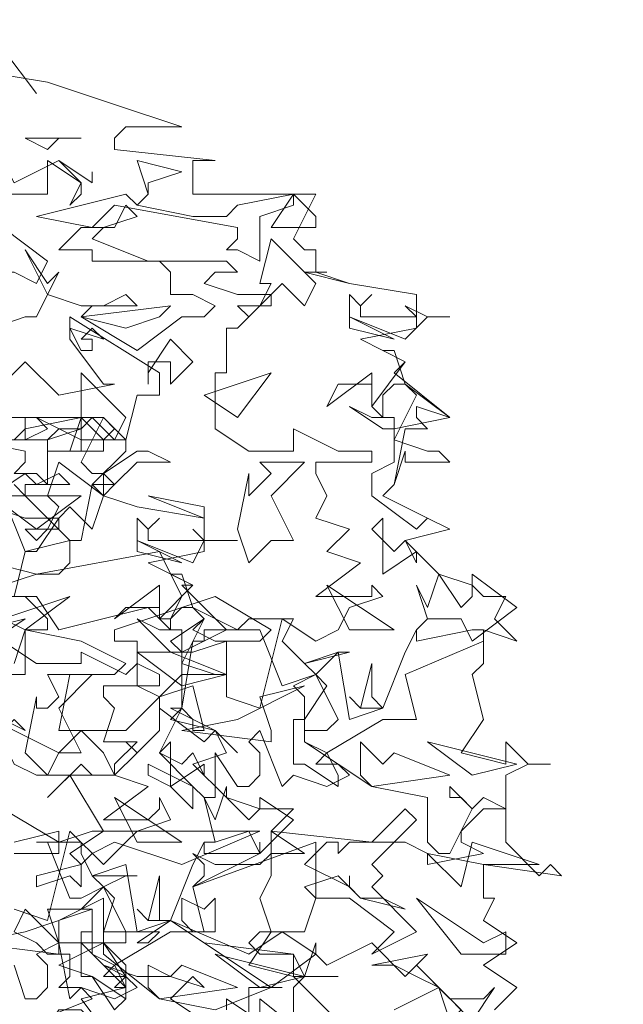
# Model space of a CAD drawing. Header units: millimetres. Extents: x 4234 to 4704, y 1542 to 2004.
# Tile 233 of 256: x 4509 to 4514, y 1785 to 1794. Entities that reach past the tile are written whole.
import ezdxf

# ---------------------------------------------------------------- set-up
doc = ezdxf.new("R2010")
doc.units = ezdxf.units.MM
doc.layers.add('BOD', color=40, linetype='Continuous')
doc.layers.add('DIMENSIONS', color=7, linetype='Continuous')

# ---------------------------------------------------------------- blocks, each defined once
blk = doc.blocks.new('A$Cf9015526')
at = {"color": 116, "lineweight": 0, "true_color": 0x136734}
for points in [[(1.6877, 3.642), (1.7544, 3.5532), (1.6877, 3.642)], [(1.6433, 3.5976), (1.7766, 3.5754), (1.9098, 3.5309), (2.0431, 3.4865), (1.932, 3.4865), (1.9098, 3.4643), (1.9098, 3.4421), (2.1097, 3.4199), (2.0875, 3.4199), (2.0653, 3.4199), (2.0653, 3.3533), (2.3095, 3.3533), (2.2651, 3.2645), (2.2873, 3.2423), (2.3095, 3.2423), (2.3095, 3.1978), (2.2873, 3.1978), (2.3762, 3.1756), (2.5094, 3.1534), (2.5094, 3.0868), (2.3984, 3.0646), (2.4872, 3.0202), (2.465, 2.998), (2.576, 2.9091), (2.465, 2.8869), (2.465, 2.8647), (2.5316, 2.8425), (2.5538, 2.8425), (2.576, 2.8203), (2.4872, 2.8203), (2.4872, 2.8425), (2.465, 2.7759), (2.4428, 2.7537), (2.5316, 2.7093), (2.576, 2.6871), (2.4872, 2.6649), (2.5538, 2.5982), (2.6204, 2.576), (2.6427, 2.5538), (2.6871, 2.5538), (2.6649, 2.5094), (2.7093, 2.465), (2.6427, 2.4872), (2.6427, 2.4206), (2.6204, 2.3984), (2.6427, 2.3095), (2.5982, 2.2429), (2.6871, 2.2207), (2.6871, 2.2651), (2.7315, 2.2207), (2.7759, 2.2207), (2.7315, 2.2207), (2.6871, 2.1985), (2.6871, 2.0653), (2.7537, 1.9986), (2.7759, 2.0209), (2.7981, 1.9986), (2.6427, 2.0209), (2.6427, 1.9542), (2.6649, 1.9542), (2.6427, 1.9098), (2.7093, 1.8654), (2.6427, 1.821), (2.7093, 1.7766), (2.6649, 1.7322)], [(2.1097, 1.7322), (2.2207, 1.7766), (2.2429, 1.7766), (2.2207, 1.7766), (2.1763, 1.7766), (2.1763, 1.71)], [(2.1985, 1.71), (2.1985, 1.7544), (2.3095, 1.6655)], [(2.354, 1.71), (2.2651, 1.7988), (2.2873, 1.7988), (2.3095, 1.8654), (2.3095, 1.8432), (2.3318, 1.821), (2.4206, 1.8654), (2.4872, 1.7988), (2.5094, 1.821), (2.576, 1.7544), (2.6427, 1.7544), (2.6649, 1.7766), (2.6204, 1.71), (2.5538, 1.7766), (2.465, 1.7322)], [(1.71, 2.0653), (1.7988, 2.0875), (1.7988, 2.0653), (1.8654, 2.0875), (1.8876, 2.0875), (1.821, 2.1985), (1.7766, 2.1541), (1.8432, 2.2207), (1.8654, 2.1985), (1.9098, 2.1985), (1.9542, 2.2429), (1.932, 2.2651), (1.9542, 2.2429), (1.9986, 2.2873), (1.9986, 2.3318), (1.9986, 2.354), (1.932, 2.2873), (1.9098, 2.2873), (1.8876, 2.2873), (1.7988, 2.2873), (1.821, 2.3984), (1.9098, 2.3984), (1.932, 2.4206), (1.8432, 2.465), (1.7322, 2.4872), (1.7322, 2.465), (1.7322, 2.4206), (1.7322, 2.3984), (1.6877, 2.3984)], [(1.71, 2.4206), (1.7322, 2.4872), (1.7544, 2.4872), (1.7766, 2.4872), (1.7766, 2.5094), (1.7322, 2.5538), (1.6877, 2.5538), (1.7544, 2.5538), (1.7988, 2.4872), (1.9764, 2.5316), (1.9986, 2.5094), (2.0209, 2.5094), (2.0431, 2.5538), (1.9986, 2.6427), (1.7544, 2.5982), (1.7988, 2.5982), (1.821, 2.6205), (1.821, 2.6649), (1.7322, 2.6427), (1.6877, 2.7537)], [(1.6655, 2.7537), (1.7322, 2.7981), (1.7544, 2.7759), (1.7988, 2.7981), (1.821, 2.7759), (1.7322, 2.7759), (1.7322, 2.7537), (1.821, 2.6649), (1.8432, 2.6649), (1.8654, 2.7759), (1.932, 2.8425), (1.932, 2.8647), (1.9098, 2.8647), (1.8432, 2.8647), (1.8432, 2.8869), (1.7988, 2.8869), (1.7766, 2.8647), (1.7544, 2.8647), (1.71, 2.8647)], [(1.71, 2.9091), (1.7322, 2.9091), (1.7322, 2.8647), (1.7766, 2.8869), (1.7544, 2.9091), (1.8432, 2.8647), (1.8876, 2.8647), (1.9098, 2.8869), (1.8876, 2.9091), (1.932, 2.8647), (1.9542, 2.9536), (1.9764, 2.9536), (1.9986, 2.9536), (1.9986, 2.998), (1.821, 3.109), (1.821, 3.0646), (1.8876, 2.9758), (1.9098, 2.9758), (1.7988, 2.9536), (1.7322, 3.0202), (1.6877, 2.9758)], [(1.6655, 3.0868), (1.7322, 3.109), (1.7544, 3.109), (1.7766, 3.1534), (1.7322, 3.2423), (1.7766, 3.1756), (1.7988, 3.1978), (1.7766, 3.1534), (1.8432, 3.1312), (1.8876, 3.1312), (1.932, 3.1534), (1.9542, 3.1312), (1.8654, 3.1312), (1.8432, 3.109), (1.9542, 3.0424), (2.0431, 3.109), (2.0875, 3.109), (2.1097, 3.1312), (2.0653, 3.1534), (2.0209, 3.1534), (2.0209, 3.1978), (1.9986, 3.22), (1.9542, 3.22), (2.1319, 3.22), (2.1541, 3.1978), (2.1097, 3.1978), (2.0875, 3.1756), (2.1541, 3.1534), (2.2207, 3.1534), (2.1541, 3.0868), (2.1319, 3.0868), (2.1319, 2.998), (2.1097, 2.998), (2.1097, 2.8869), (2.1763, 2.8425), (2.2651, 2.8425), (2.2651, 2.8869), (2.354, 2.8425), (2.3762, 2.8425), (2.4206, 2.8425), (2.4206, 2.8203), (2.3095, 2.8203), (2.3095, 2.7981), (2.3318, 2.7537), (2.3095, 2.7093), (2.3762, 2.6871), (2.3318, 2.6427), (2.3984, 2.6205), (2.3095, 2.5538), (2.3984, 2.5538), (2.4206, 2.5538), (2.4206, 2.576), (2.4428, 2.5538), (2.3762, 2.5316), (2.354, 2.4872), (2.3095, 2.465), (2.2429, 2.5094), (2.1985, 2.3318), (2.1319, 2.354), (2.1319, 2.465), (2.0653, 2.4428), (2.0431, 2.4428), (2.0209, 2.465), (2.0875, 2.5094), (2.0653, 2.4872), (2.1097, 2.465), (2.1319, 2.465), (2.1985, 2.465), (2.2207, 2.4872), (2.1097, 2.5538), (1.9098, 2.4872), (1.9098, 2.465), (1.9542, 2.465), (1.9542, 2.3762), (1.9986, 2.354), (2.0653, 2.3762), (2.0875, 2.2873), (2.0653, 2.2873), (2.0653, 2.3095), (2.0431, 2.3318), (1.9986, 2.2429), (2.0653, 2.1763), (2.0875, 2.1541), (2.1097, 2.1541), (2.1097, 2.2429), (2.1541, 2.1763), (2.1763, 2.1763), (2.1985, 2.1985), (2.1985, 2.2429), (2.1763, 2.2651), (2.1985, 2.2873), (2.2429, 2.1763), (2.2651, 2.1985), (2.3318, 2.1763), (2.3762, 2.1985), (2.354, 2.2207), (2.3095, 2.2207), (2.3318, 2.2429), (2.2873, 2.2651), (2.2873, 2.354), (2.2651, 2.3762), (2.3095, 2.3984), (2.2873, 2.4206), (2.3762, 2.4428), (2.354, 2.4428), (2.3095, 2.3984), (2.3318, 2.3762), (2.2873, 2.3095), (2.2873, 2.2651), (2.4206, 2.1763), (2.5316, 2.1541), (2.5316, 2.0653), (2.5538, 2.0431), (2.576, 2.0431), (2.6204, 2.1319), (2.5982, 2.1541), (2.576, 2.1541), (2.576, 2.1763), (2.6204, 2.1319), (2.6427, 2.1541), (2.6871, 2.1319), (2.6427, 2.1319), (2.5982, 2.0875), (2.5982, 2.0653), (2.6427, 2.0431), (2.5316, 2.0209), (2.5316, 2.0431), (2.4872, 2.0653), (2.3762, 2.0653), (2.354, 2.0431), (2.354, 2.0653), (2.3318, 2.0653), (2.2873, 2.0209), (2.3762, 1.9764), (2.3762, 1.9986), (2.3762, 1.9764), (2.3984, 1.9542), (2.4428, 1.9542), (2.4872, 1.932), (2.3984, 1.9542), (2.354, 1.9986), (2.2873, 1.9764), (2.3095, 1.9542), (2.2873, 1.8876), (2.2651, 1.8876), (2.1985, 1.8876), (2.1763, 1.8654), (2.1985, 1.8432), (2.2651, 1.8432), (2.0875, 1.8654), (2.0209, 1.9098), (1.9542, 1.8654), (1.9764, 1.8654), (1.9986, 1.8876), (1.9098, 1.8876), (1.8876, 1.8876), (1.8876, 1.9542), (1.7988, 1.9098), (1.7988, 1.8654), (1.8876, 1.8654), (1.7988, 1.821), (1.8654, 1.7988), (1.9098, 1.7322), (1.932, 1.7544), (1.932, 1.7988), (1.8876, 1.821), (1.9542, 1.7988), (2.0209, 1.7988), (2.0875, 1.7766), (2.0653, 1.7988), (2.0209, 1.7544), (2.0875, 1.71)], [(1.6433, 2.9091), (1.8876, 2.9091), (1.8432, 2.8203), (1.8654, 2.7981), (1.8876, 2.7981), (1.8876, 2.7537), (1.9542, 2.7315), (2.0875, 2.7093), (2.0875, 2.6427), (1.9764, 2.6205), (2.0653, 2.576), (2.0431, 2.576), (2.1319, 2.4872), (2.0431, 2.4428), (2.0431, 2.4206), (2.1097, 2.3984), (2.1319, 2.3984), (2.0653, 2.3984), (2.0431, 2.3984), (2.0431, 2.3318), (2.0209, 2.3095), (2.1097, 2.2873), (2.1319, 2.2429), (2.0653, 2.2207), (2.1319, 2.1541), (2.1985, 2.1319), (2.2207, 2.1319), (2.2651, 2.1319), (2.2207, 2.0875), (2.2873, 2.0431), (2.2207, 2.0431), (2.2207, 1.9986), (2.1985, 1.9542), (2.2207, 1.8876), (2.1763, 1.821), (2.2651, 1.7988), (2.2651, 1.8432), (2.2873, 1.7988), (2.354, 1.7988), (2.2873, 1.7988), (2.2651, 1.7766), (2.2651, 1.6433)], [(1.71, 2.7759), (1.7322, 2.7537), (1.6877, 2.7537)], [(1.6655, 2.7315), (1.7322, 2.7093), (1.7544, 2.7093), (1.7988, 2.7093), (1.7544, 2.6427), (1.7322, 2.6427), (1.71, 2.5538)], [(1.6877, 2.465), (1.7544, 2.4206), (1.8432, 2.4206), (1.8432, 2.4428), (1.932, 2.3984), (1.9542, 2.4206), (1.9986, 2.3984), (1.9986, 2.3762), (1.8876, 2.3762), (1.8876, 2.354), (1.9098, 2.3318), (1.8876, 2.2651), (1.9542, 2.2651), (1.9098, 2.2207), (1.9098, 2.1985), (1.9764, 2.1763), (1.8876, 2.1097), (1.9764, 2.1097), (1.9986, 2.1319), (1.9986, 2.1541), (2.0209, 2.1097), (1.9542, 2.0875), (1.932, 2.0653), (1.8876, 2.0209), (1.821, 2.0875), (1.7766, 1.9098), (1.71, 1.932)], [(1.71, 2.0431), (1.7988, 2.0431), (1.7988, 2.0653), (1.6877, 2.1319)], [(1.71, 1.821), (1.7322, 1.7544), (1.7544, 1.7544), (1.7766, 1.7766), (1.7766, 1.821), (1.7544, 1.8432), (1.7988, 1.8654), (1.821, 1.7544), (1.8432, 1.7766), (1.9098, 1.7544), (1.9542, 1.7766), (1.932, 1.7988), (1.8876, 1.7988), (1.9098, 1.821), (1.8654, 1.8432), (1.8654, 1.932), (1.8432, 1.932), (1.8876, 1.9764), (1.8654, 1.9986), (1.9542, 1.9986), (1.932, 1.9986), (1.8876, 1.9764), (1.9098, 1.9542), (1.8876, 1.8876), (1.8876, 1.8432), (1.9986, 1.7544), (2.1097, 1.7322)], [(2.1319, 1.7322), (2.1319, 1.7544), (2.1985, 1.71)]]:
    blk.add_lwpolyline(points, dxfattribs=at)
for points in [[(1.7988, 3.4643), (1.7766, 3.4421), (1.7322, 3.4643), (1.8432, 3.4643)], [(1.7988, 3.4199), (1.8432, 3.3755), (1.8432, 3.3533), (1.821, 3.3311), (1.8432, 3.3755), (1.7766, 3.4199), (1.7766, 3.3977), (1.7766, 3.3533), (1.6877, 3.3533), (1.6877, 3.4199), (1.71, 3.3755)], [(1.9764, 3.3755), (1.9764, 3.3533), (1.9542, 3.3311), (2.0653, 3.3089), (2.1319, 3.3089), (2.1541, 3.3311), (2.2651, 3.3533), (2.2651, 3.3311), (2.1985, 3.3089), (2.1985, 3.22), (2.1541, 3.2423), (2.1319, 3.2423), (2.1541, 3.2645), (2.1541, 3.2867), (1.9098, 3.3311), (1.8654, 3.2867), (1.7544, 3.3089), (1.932, 3.3533), (1.9542, 3.3311), (1.9764, 3.3533), (1.9542, 3.4199), (2.0431, 3.3977)], [(1.8654, 3.3977), (1.8654, 3.3755), (1.7988, 3.4199), (1.8654, 3.3755)], [(2.3095, 3.2867), (2.2207, 3.2867), (2.2651, 3.3533), (2.3095, 3.3089)], [(1.8876, 3.2867), (1.8654, 3.2645), (1.9764, 3.22), (1.8654, 3.22), (1.8654, 3.2423), (1.7988, 3.2423), (1.8432, 3.2867), (1.9098, 3.2867), (1.932, 3.3311), (1.9542, 3.3089)], [(1.7544, 3.1756), (1.71, 3.1978), (1.6877, 3.1978), (1.6877, 3.1756), (1.6655, 3.1756), (1.6433, 3.1534), (1.6433, 3.1756), (1.6877, 3.1756), (1.6877, 3.22), (1.6877, 3.2867), (1.7766, 3.22)], [(2.2873, 3.1312), (2.2429, 3.1756), (2.2207, 3.1534), (2.2207, 3.1312), (2.1985, 3.1312), (2.1763, 3.109), (2.1541, 3.1312), (2.1985, 3.1312), (2.2207, 3.1756), (2.1985, 3.1756), (2.2207, 3.2645), (2.3095, 3.1756)], [(2.3095, 3.1978), (2.3762, 3.1756), (2.3095, 3.1978), (2.2873, 3.1978), (2.3318, 3.1978)], [(2.4206, 3.1534), (2.3984, 3.1312), (2.3984, 3.109), (2.4872, 3.109), (2.5094, 3.109), (2.4872, 3.1312), (2.5316, 3.109), (2.576, 3.109), (2.5316, 3.109), (2.4872, 3.0646), (2.3762, 3.109), (2.3762, 3.1534), (2.3984, 3.1312)], [(1.932, 3.0868), (1.8432, 3.109), (2.0209, 3.1312), (1.9986, 3.109)], [(2.3762, 3.0868), (2.3762, 3.109), (2.465, 3.0646)], [(1.8876, 3.0646), (1.8654, 3.0868), (1.8432, 3.0646), (1.8654, 3.0646), (1.8654, 3.0424), (1.8432, 3.0424), (1.821, 3.0868)], [(2.0209, 2.9758), (2.0209, 3.0202), (1.9986, 3.0202), (1.9764, 3.0202), (1.9764, 2.9758), (1.9764, 2.998), (2.0209, 3.0646), (2.0653, 3.0202)], [(2.4872, 2.9758), (2.576, 2.9091), (2.5094, 2.9314), (2.5094, 2.9091), (2.5316, 2.8869), (2.4872, 2.8869), (2.465, 2.7759), (2.4428, 2.7537), (2.5316, 2.7093), (2.576, 2.6871), (2.5316, 2.7093), (2.5094, 2.6871), (2.4206, 2.7537), (2.4206, 2.7981), (2.465, 2.8203), (2.465, 2.8647), (2.5094, 2.9536), (2.4872, 2.9758), (2.465, 2.9758), (2.4428, 2.9536), (2.4428, 2.9091), (2.4206, 2.9314), (2.4206, 2.9758), (2.354, 2.9758), (2.3318, 2.9314), (2.4206, 2.998), (2.4206, 2.9536), (2.4206, 2.9314), (2.4872, 3.0202), (2.4428, 3.0424), (2.465, 3.0424)], [(1.9098, 2.8647), (1.8654, 2.9091), (1.8432, 2.8869), (1.8432, 2.8425), (1.821, 2.8425), (1.7988, 2.8425), (1.7766, 2.8425), (1.8432, 2.8425), (1.8432, 2.9091), (1.8432, 2.998), (1.932, 2.9091)], [(2.0875, 2.9536), (2.2207, 2.998), (2.1541, 2.9091)], [(1.5767, 2.9314), (1.5767, 2.9091), (1.5545, 2.8869), (1.6433, 2.8647), (1.71, 2.8647), (1.7322, 2.8869), (1.8432, 2.9091), (1.8432, 2.8869), (1.7766, 2.8647), (1.7766, 2.7759), (1.7544, 2.7981), (1.71, 2.7981), (1.7322, 2.8203), (1.7322, 2.8425), (1.5101, 2.8869), (1.4435, 2.8425), (1.3546, 2.8647), (1.5101, 2.9091), (1.5323, 2.8869), (1.5545, 2.8869), (1.5767, 2.9091), (1.5545, 2.9758), (1.6211, 2.9536)], [(2.4428, 2.9091), (2.465, 2.9091), (2.465, 2.8869), (2.4428, 2.8869), (2.3762, 2.9314), (2.4206, 2.9091)], [(1.8876, 2.8425), (1.821, 2.8425), (1.8432, 2.9091), (1.8876, 2.8647)], [(2.0209, 2.8203), (1.9542, 2.8203), (1.9098, 2.7759), (1.8876, 2.7981), (1.9542, 2.8425), (1.9764, 2.8425)], [(1.8654, 2.6871), (1.821, 2.7315), (1.7988, 2.7093), (1.7988, 2.6871), (1.7766, 2.6871), (1.7544, 2.6649), (1.7322, 2.6871), (1.7766, 2.6871), (1.7988, 2.7315), (1.7766, 2.7537), (1.7988, 2.8203), (1.8876, 2.7537)], [(2.2207, 2.7537), (2.2651, 2.6649), (2.2207, 2.6649), (2.1763, 2.6205), (2.1541, 2.6871), (2.1763, 2.7981), (2.1763, 2.7759), (2.1763, 2.7537), (2.2207, 2.7981), (2.1985, 2.8203), (2.2873, 2.8203)], [(1.8876, 2.7537), (1.9542, 2.7315), (1.8876, 2.7537), (1.8654, 2.7759), (1.9098, 2.7759)], [(1.7544, 2.6871), (1.6655, 2.7537), (1.5989, 2.7093), (1.5767, 2.6871), (1.5767, 2.6427), (1.5767, 2.6649), (1.4879, 2.6649), (1.5767, 2.6871), (1.5767, 2.7093), (1.6211, 2.7537), (1.8432, 2.7537)], [(2.0875, 2.7093), (1.9764, 2.7537), (2.0875, 2.7315)], [(1.9986, 2.7093), (1.9764, 2.6871), (1.9764, 2.6649), (2.0653, 2.6649), (2.0875, 2.6649), (2.0653, 2.6871), (2.0875, 2.6649), (2.1541, 2.6649), (2.0875, 2.6649), (2.0653, 2.6205), (1.9542, 2.6649), (1.9542, 2.7093), (1.9764, 2.6871)], [(2.465, 2.6427), (2.4872, 2.6649), (2.5094, 2.6205), (2.5094, 2.6427), (2.4428, 2.5982), (2.4428, 2.7093), (2.4206, 2.6871)], [(1.9542, 2.6427), (1.9542, 2.6649), (2.0431, 2.6205)], [(1.6877, 2.576), (1.6655, 2.6205), (1.7544, 2.5982)], [(2.0653, 2.5316), (2.1541, 2.4872), (2.0875, 2.4872), (2.0875, 2.465), (2.0653, 2.465), (2.0431, 2.3318), (2.0209, 2.3318), (2.1097, 2.2873), (2.1541, 2.2429), (2.1097, 2.2873), (2.0875, 2.2651), (1.9986, 2.3318), (1.9986, 2.354), (2.0431, 2.3984), (2.0431, 2.4206), (2.0875, 2.5094), (2.0653, 2.5316), (2.0431, 2.5316), (2.0209, 2.5094), (2.0209, 2.4872), (1.9986, 2.5094), (1.9986, 2.5316), (1.932, 2.5316), (1.9098, 2.5094), (1.9986, 2.576), (1.9986, 2.5094), (2.0653, 2.576), (2.0209, 2.5982), (2.0431, 2.5982)], [(2.5982, 2.5316), (2.6204, 2.5538), (2.6204, 2.5982), (2.7093, 2.5316), (2.6204, 2.465), (2.5982, 2.5094), (2.5316, 2.5094), (2.5094, 2.4872), (2.5316, 2.5094), (2.5094, 2.576), (2.5316, 2.5316), (2.5538, 2.5982)], [(2.465, 2.4872), (2.3318, 2.576), (2.3762, 2.4872)], [(1.6877, 2.5094), (1.821, 2.5538), (1.7322, 2.4872)], [(1.6655, 2.465), (1.6433, 2.4872), (1.7322, 2.5094)], [(2.0209, 2.4872), (2.0431, 2.4872), (2.0431, 2.4428), (2.0209, 2.4428), (1.9542, 2.5094), (1.9986, 2.4872)], [(2.2429, 2.465), (2.2873, 2.4206), (2.354, 2.4428), (2.3762, 2.3095), (2.4428, 2.3318), (2.4872, 2.4428), (2.5094, 2.4872), (2.5094, 2.465), (2.6204, 2.4872), (2.6427, 2.4872), (2.6427, 2.465), (2.4872, 2.3984), (2.5094, 2.3095), (2.4428, 2.3095), (2.3318, 2.2429), (2.354, 2.1985), (2.354, 2.1763), (2.2873, 2.2207), (2.2651, 2.2207), (2.2651, 2.3095), (2.2873, 2.3095), (2.2873, 2.2873), (2.3318, 2.2873), (2.354, 2.3095), (2.3095, 2.3984), (2.2429, 2.3762), (2.1985, 2.4872), (2.1541, 2.4872), (2.1763, 2.5094), (2.2651, 2.5094)], [(2.0431, 2.3762), (1.9542, 2.4428), (1.9764, 2.4428), (2.0209, 2.4428), (2.1319, 2.3984)], [(2.4428, 2.3318), (2.3984, 2.3318), (2.3762, 2.354), (2.3984, 2.3318), (2.4206, 2.4206), (2.4206, 2.354)], [(1.7988, 2.3318), (1.8432, 2.2429), (1.7988, 2.2429), (1.7766, 2.1985), (1.7322, 2.2429), (1.7544, 2.354), (1.7544, 2.3318), (1.7766, 2.3318), (1.7988, 2.354), (1.7766, 2.3984), (1.8654, 2.3984)], [(2.2207, 2.2651), (2.0431, 2.2873), (2.1541, 2.3095), (2.2873, 2.3762), (2.1985, 2.354), (2.2207, 2.2873)], [(1.71, 2.3095), (1.7322, 2.2873), (1.6433, 2.3318), (1.6877, 2.2873)], [(1.8432, 2.2873), (1.8876, 2.2429), (1.9098, 2.1985), (1.7988, 2.1985), (1.7766, 2.1985), (1.7544, 2.1985), (1.71, 2.2207), (1.6655, 2.3095), (1.7988, 2.2429)], [(2.0431, 2.2207), (2.0653, 2.2429), (2.0875, 2.1985), (2.0875, 2.2207), (2.0209, 2.1763), (2.0209, 2.2651), (1.9986, 2.2429)], [(2.465, 2.2429), (2.576, 2.1985), (2.4206, 2.1763), (2.3984, 2.1985), (2.3984, 2.2651), (2.4428, 2.2207)], [(2.7093, 2.2207), (2.5316, 2.2651), (2.6204, 2.1985)], [(2.0653, 2.1319), (2.0209, 2.1763), (1.9764, 2.1985), (1.9764, 2.2207), (2.0653, 2.1763)], [(2.1763, 2.1097), (2.1985, 2.1319), (2.1985, 2.1541), (2.2651, 2.1097), (2.1985, 2.0431), (2.1763, 2.0875), (2.1097, 2.0653), (2.0875, 2.0653), (2.1097, 2.0653), (2.0875, 2.1541), (2.1097, 2.1097), (2.1319, 2.1763), (2.1319, 2.1541)], [(2.0431, 2.0653), (1.9098, 2.1541), (1.9542, 2.0653)], [(2.4206, 2.0209), (2.4428, 1.9986), (2.4206, 1.9764), (2.5094, 1.8876), (2.4206, 1.8432), (2.465, 1.8876), (2.3762, 1.9542), (2.3095, 1.9542), (2.3095, 2.0653), (2.0653, 1.9764), (2.0875, 1.9986), (2.0875, 2.0209), (2.0653, 2.0431), (2.1097, 2.0209), (2.1985, 2.0209), (2.2207, 2.0431), (2.2207, 2.0875), (2.4206, 2.0653), (2.4872, 2.1319), (2.5094, 2.1097)], [(2.0431, 2.0209), (1.9098, 2.0653), (1.8654, 2.0431), (1.8432, 2.0209), (1.8432, 1.9764), (1.821, 1.9986), (1.7544, 1.9764), (1.7544, 1.9986), (1.8432, 2.0209), (1.821, 2.0431), (1.8876, 2.0875), (2.1985, 2.0875)], [(1.8432, 2.0431), (1.8654, 1.9986), (1.932, 2.0209), (1.9542, 1.8876), (2.0209, 1.9098), (2.0653, 2.0209), (2.0875, 2.0653), (2.0875, 2.0431), (2.1985, 2.0431), (2.1985, 2.0653), (2.1985, 2.0431), (2.0653, 1.9764), (2.0875, 1.8876), (2.0209, 1.8876), (1.9098, 1.821), (1.932, 1.7766), (1.932, 1.7544), (1.8654, 1.7988), (1.8432, 1.7988), (1.8432, 1.8876), (1.8654, 1.8876), (1.8654, 1.8654), (1.932, 1.8654), (1.932, 1.8876), (1.8876, 1.9764), (1.8432, 1.9542), (1.821, 1.9542), (1.7766, 2.0653), (1.7544, 2.0653), (1.8432, 2.0653)], [(2.6427, 2.0209), (2.5316, 2.0431), (2.5982, 1.9764), (2.6204, 2.0653), (2.7537, 2.0209)], [(2.0209, 1.9098), (1.9764, 1.9098), (1.9542, 1.932), (1.9764, 1.9098), (1.9986, 1.9986), (1.9986, 1.9098)], [(2.1097, 1.9542), (2.1097, 1.8876), (2.0653, 1.8876), (2.0431, 1.9098), (2.0431, 1.9542), (2.0875, 1.932)], [(2.6871, 1.8876), (2.6871, 1.8432), (2.6427, 1.8432), (2.5982, 1.8432), (2.5094, 1.9542), (2.6427, 1.8654)], [(1.7988, 1.8432), (1.6211, 1.8654), (1.7322, 1.8876), (1.8654, 1.932), (1.7766, 1.932), (1.7988, 1.8654)], [(1.8432, 1.8654), (1.932, 1.7766), (1.8432, 1.7544), (1.9098, 1.6655), (1.8654, 1.6655), (1.8654, 1.71), (1.8432, 1.7322), (1.7988, 1.7322), (1.7544, 1.6655), (1.6433, 1.6655), (1.8654, 1.7544), (1.8432, 1.7766), (1.7988, 1.7766), (1.821, 1.7988), (1.821, 1.8432), (1.7766, 1.8432), (1.7544, 1.8654), (1.71, 1.8876), (1.7322, 1.932), (1.7988, 1.8654)], [(2.2207, 1.7766), (2.0209, 1.9098), (2.1763, 1.8432), (2.2429, 1.8876), (2.3095, 1.8432)], [(1.932, 1.7766), (1.9098, 1.7766), (1.932, 1.7988), (1.8876, 1.8654), (1.932, 1.821)], [(2.2873, 1.7988), (2.1097, 1.8432), (2.1985, 1.7766)], [(2.5982, 1.7322), (2.576, 1.71), (2.5538, 1.7766), (2.5094, 1.7988), (2.465, 1.821), (2.4206, 1.821), (2.5316, 1.8432), (2.5094, 1.821)], [(2.0431, 1.821), (2.1541, 1.7766), (1.9986, 1.7544), (1.9764, 1.7766), (1.9764, 1.821), (2.0209, 1.7988)]]:
    blk.add_lwpolyline(points, close=True, dxfattribs=at)

msp = doc.modelspace()

# ---------------------------------------------------------------- hatches: boundary and pattern name
at = {"layer": 'DIMENSIONS'}
h = msp.add_hatch(dxfattribs=at)
h.set_pattern_fill('GRASS', color=256, scale=0.5)
h.set_pattern_definition([(90, (3399.144, -158.445), (-8.980256, 8.980256), [2.38125, -15.57926]), (45, (3399.144, -158.445), (-8.980256, 8.980256), [2.38125, -10.31875]), (135, (3399.144, -158.445), (-8.980256, -8.980256), [2.38125, -10.31875])])
h.paths.add_polyline_path([(4417.6425, 1844.3253), (4423.2951, 1838.2514), (4434.9969, 1847.6295), (4469.633, 1855.411), (4513.1489, 1877.6572), (4531.9103, 1892.8657), (4546.8873, 1910.4574), (4556.576, 1922.7476), (4577.553, 1933.381), (4592.7448, 1936.6466), (4614.9867, 1937.2699), (4624.0253, 1937.2699), (4633.3522, 1938.7107), (4636.3977, 1940.2306), (4631.8428, 1952.3869, 0.161807)])
h.paths.add_polyline_path([(4631.8428, 1952.3869), (4629.8752, 1957.6381), (4629.4018, 1957.3619), (4621.324, 1958.355), (4615.8552, 1959.6126), (4597.3065, 1970.6836), (4571.5628, 1964.4359), (4571.5628, 1952.3502), (4556.6565, 1951.2934), (4533.2051, 1949.7013), (4514.0135, 1931.7588), (4500.0937, 1928.3885), (4467.5142, 1910.2651), (4457.6487, 1889.7679), (4440.0951, 1876.8578), (4418.6103, 1858.4577), (4410.1637, 1852.3615), (4417.6425, 1844.3253, -0.161807)])
h.paths.add_polyline_path([(4548.0789, 1916.6002), (4552.8565, 1929.9377), (4546.693, 1932.1455), (4541.9153, 1918.808)], flags=24)
h.paths.add_polyline_path([(4503.0556, 1883.2742), (4507.8332, 1896.6117), (4501.6696, 1898.8196), (4496.892, 1885.482)], flags=24)
h.paths.add_polyline_path([(4451.7368, 1857.409), (4456.5145, 1870.7465), (4450.3509, 1872.9544), (4445.5733, 1859.6168)], flags=24)
h.paths.add_polyline_path([(4412.9931, 1854.3366), (4417.0765, 1849.9489), (4419.3393, 1852.0547), (4415.2559, 1856.4424)], flags=24)
h.paths.add_polyline_path([(4596.3471, 1950.1809), (4601.1248, 1963.5184), (4594.9612, 1965.7262), (4590.1836, 1952.3887)], flags=24)
h.paths.add_polyline_path([(4509.7992, 1914.4402), (4520.7716, 1919.9756), (4517.1217, 1927.2104), (4506.1494, 1921.675)], flags=24)
h.paths.add_polyline_path([(4321.6553, 1898.427), (4326.0339, 1896.392), (4327.3367, 1899.1951), (4322.958, 1901.2301)], flags=9)
h.paths.add_polyline_path([(4333.4365, 1891.9961), (4338.2762, 1888.46), (4340.0997, 1890.9559), (4335.26, 1894.492)], flags=9)
h.paths.add_polyline_path([(4351.1951, 1875.6427), (4355.5215, 1871.4944), (4357.6608, 1873.7255), (4353.3344, 1877.8738)], flags=9)
h.paths.add_polyline_path([(4373.9221, 1853.7811), (4378.2721, 1849.6575), (4380.3986, 1851.9008), (4376.0487, 1856.0244)], flags=9)
h.paths.add_polyline_path([(4389.205, 1846.109), (4392.5459, 1849.595), (4390.3143, 1851.7338), (4386.9734, 1848.2478)], flags=9)
h.paths.add_polyline_path([(4407.9742, 1825.8927), (4411.6376, 1829.0381), (4409.6239, 1831.3833), (4405.9606, 1828.2379)], flags=9)
h.paths.add_polyline_path([(4405.6972, 1823.1876), (4408.8355, 1819.5181), (4411.1846, 1821.5272), (4408.0463, 1825.1967)], flags=9)
h.paths.add_polyline_path([(4412.0765, 1813.536), (4414.8574, 1808.2263), (4417.5956, 1809.6604), (4414.8147, 1814.9701)], flags=9)
h.paths.add_polyline_path([(4306.0633, 1735.5308), (4308.3702, 1742.3082), (4305.4441, 1743.3042), (4303.1371, 1736.5268)], flags=9)
h.paths.add_polyline_path([(4289.1237, 1902.077), (4295.0617, 1902.8939), (4294.6404, 1905.9561), (4288.7025, 1905.1392)], flags=9)
h.paths.add_polyline_path([(4305.67, 1902.4686), (4311.5251, 1901.1867), (4312.1862, 1904.2062), (4306.331, 1905.4882)], flags=9)
h.paths.add_polyline_path([(4434.2122, 1813.2206), (4438.5999, 1817.304), (4436.4941, 1819.5668), (4432.1063, 1815.4834)], flags=9)
h.paths.add_polyline_path([(4381.102, 1865.7275), (4385.1854, 1861.3397), (4387.4482, 1863.4456), (4383.3648, 1867.8333)], flags=9)
h.paths.add_polyline_path([(4421.9781, 1821.8049), (4426.0615, 1817.4172), (4428.3243, 1819.523), (4424.2409, 1823.9108)], flags=9)
h.paths.add_polyline_path([(4410.3951, 1823.868), (4413.9297, 1827.1574), (4411.8239, 1829.4202), (4408.2893, 1826.1308)], flags=9)
h.paths.add_polyline_path([(4387.3909, 1817.4858), (4392.1686, 1830.8233), (4386.005, 1833.0311), (4381.2274, 1819.6936)], flags=9)
h.paths.add_polyline_path([(4347.9726, 1750.0597), (4352.7503, 1763.3972), (4346.5867, 1765.6051), (4341.8091, 1752.2675)], flags=9)
h.paths.add_polyline_path([(4341.4321, 1678.3148), (4346.2097, 1691.6523), (4340.0462, 1693.8601), (4335.2686, 1680.5226)], flags=9)
h.paths.add_polyline_path([(4323.3673, 1583.7016), (4328.1449, 1597.0392), (4321.9814, 1599.247), (4317.2037, 1585.9095)], flags=9)
h.paths.add_polyline_path([(4335.3652, 1700.4464), (4339.9795, 1713.3279), (4330.8251, 1716.6071), (4326.2108, 1703.7256)], flags=9)
h.paths.add_polyline_path([(4396.1792, 1839.031), (4404.6554, 1830.2107), (4406.8611, 1832.3304), (4398.3849, 1841.1506)], flags=9)
h.paths.add_polyline_path([(4396.4333, 1860.2956), (4402.6288, 1853.7761), (4403.7122, 1854.8057), (4397.5167, 1861.3251)], flags=9)
h.paths.add_polyline_path([(4349.0141, 1900.3774), (4363.5849, 1891.1608), (4365.102, 1893.5592), (4350.5312, 1902.7758)], flags=9)
h.paths.add_polyline_path([(4438.6658, 1769.7519), (4437.6109, 1764.1146), (4441.3279, 1763.4191), (4442.3828, 1769.0563)], flags=9)
h.paths.add_polyline_path([(4432.3393, 1775.0815), (4431.5916, 1769.3953), (4435.3409, 1768.9023), (4436.0886, 1774.5885)], flags=9)
h.paths.add_polyline_path([(4446.5759, 1765.0098), (4445.4726, 1759.3818), (4449.1836, 1758.6543), (4450.2868, 1764.2824)], flags=9)
h.paths.add_polyline_path([(4333.2801, 1902.1363), (4338.0795, 1900.1576), (4339.5209, 1903.6536), (4334.7215, 1905.6324)], flags=9)
h.paths.add_polyline_path([(4335.5168, 1907.037), (4340.8576, 1904.9473), (4342.2355, 1908.4689), (4336.8946, 1910.5586)], flags=9)
h.paths.add_polyline_path([(4338.3128, 1912.555), (4343.7532, 1910.7401), (4344.9499, 1914.3274), (4339.5095, 1916.1422)], flags=9)
h.paths.add_polyline_path([(4390.5848, 1863.0102), (4393.6134, 1859.8177), (4396.592, 1862.6434), (4393.5633, 1865.8359)], flags=9)
h.paths.add_polyline_path([(4431.1188, 1819.2282), (4434.1502, 1816.0327), (4437.1288, 1818.8584), (4434.0973, 1822.0539)], flags=9)
h.paths.add_polyline_path([(4421.1353, 1830.1653), (4424.1639, 1826.9728), (4427.1425, 1829.7985), (4424.1138, 1832.991)], flags=9)
h.paths.add_polyline_path([(4410.884, 1841.2141), (4413.9127, 1838.0216), (4416.8913, 1840.8473), (4413.8626, 1844.0398)], flags=9)
h.paths.add_polyline_path([(4400.5883, 1852.1946), (4403.617, 1849.0021), (4406.5956, 1851.8278), (4403.5669, 1855.0203)], flags=9)
h.paths.add_polyline_path([(4378.8646, 1874.7618), (4381.8961, 1871.5663), (4384.8747, 1874.392), (4381.8432, 1877.5875)], flags=9)

# ---------------------------------------------------------------- block references
at = {"layer": 'BOD', "xscale": 4.480026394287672, "yscale": 4.480026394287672, "zscale": 4.480026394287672}
msp.add_blockref('A$Cf9015526', (4501.0229, 1777.2843, 480.9174), dxfattribs=at)

doc.saveas('drawing.dxf')
